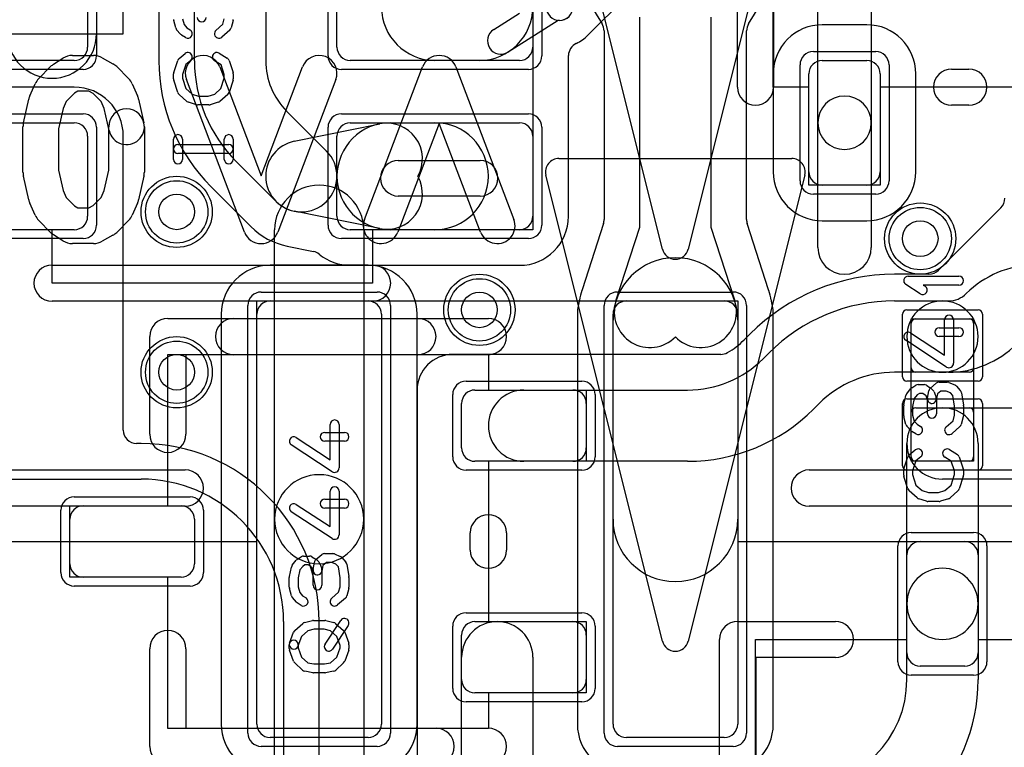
# Model space of a CAD drawing. Extents: x 0 to 20.5, y -1 to 20.
# Tile 14 of 22: x 11.3 to 16.8, y 7.5 to 11.6. Entities that reach past the tile are written whole.
import ezdxf

# ---------------------------------------------------------------- set-up
doc = ezdxf.new("R2010")
doc.units = 0
for name, color, linetype in [('Hole', 1, 'CONTINUOUS'), ('L1', 3, 'CONTINUOUS'), ('L2', 3, 'CONTINUOUS'), ('L3', 3, 'CONTINUOUS'), ('L4', 3, 'CONTINUOUS'), ('MetalMask-A', 176, 'CONTINUOUS'), ('MetalMask-B', 176, 'CONTINUOUS'), ('PartsArea-A', 111, 'CONTINUOUS'), ('PartsArea-B', 111, 'CONTINUOUS'), ('PartsSilk-A', 221, 'CONTINUOUS'), ('PartsSilk-B', 221, 'CONTINUOUS'), ('Resist-A', 2, 'CONTINUOUS'), ('Resist-B', 2, 'CONTINUOUS'), ('Silk-A', 140, 'CONTINUOUS'), ('Silk-B', 140, 'CONTINUOUS')]:
    doc.layers.add(name, color=color, linetype=linetype)

msp = doc.modelspace()

# ---------------------------------------------------------------- linework, layer by layer
at = {"layer": 'Hole'}
for centre in [(12.2, 10.5), (16.375, 10.35), (13.9, 9.95), (12.2, 9.6)]:
    msp.add_circle(centre, 0.1, dxfattribs=at)
at = {"layer": 'L1'}
for p, q in [((12.3, 11.34853), (12.3, 13.9)), ((12.7, 13.9), (12.7, 11.34853)), ((12.09996, 12.02499), (12.09996, 11.34854)), ((11.7, 11.875), (11.7, 11.425)), ((13.1, 11.425), (13.1, 11.875)), ((14.2, 11.875), (14.2, 11.425)), ((11.9, 11.5), (11.9, 11.8)), ((14.50913, 11.49087), (14.81624, 11.79798)), ((15.8, 11), (15.8, 11.7)), ((16.1, 11.7), (16.1, 11)), ((13.98036, 11.52334), (14.12474, 11.61494)), ((14.34179, 11.575), (14.06072, 11.39668)), ((14.35, 11.575), (14.34179, 11.575)), ((10.4, 11.5), (11.9, 11.5)), ((16.075, 11.55004), (15.825, 11.55004)), ((11.625, 11.35), (10.675, 11.35)), ((14.125, 11.35), (13.175, 11.35)), ((13.9, 11.35), (13.65, 11.35)), ((14.40004, 10.475), (14.40004, 11.37728)), ((15.825, 11.35), (16.075, 11.35)), ((15.54996, 11.275), (15.54996, 10.725)), ((15.75, 10.725), (15.75, 11.275)), ((16.15, 11.275), (16.15, 10.725)), ((16.35004, 10.725), (16.35004, 11.275)), ((11.625, 11.20004), (9.7, 11.20004)), ((12.81716, 11.06568), (13.04142, 10.84142)), ((10.675, 11), (11.625, 11)), ((12.86, 10.89596), (13.33999, 10.99394)), ((13.175, 11), (14.125, 11)), ((13.4, 11), (13.65, 11)), ((15.8, 10.3), (15.8, 11)), ((16.1, 11), (16.1, 10.3)), ((11.7, 10.925), (11.7, 10.475)), ((11.90004, 9.27501), (11.90004, 10.925)), ((13.1, 10.475), (13.1, 10.925)), ((14.2, 10.925), (14.2, 10.475)), ((12.75858, 10.55858), (12.53431, 10.78283)), ((12.39286, 10.64138), (12.61639, 10.41787)), ((16.075, 10.65), (15.825, 10.65)), ((16.828, 10.52304), (16.47696, 10.172)), ((13.33999, 10.40606), (12.86, 10.50404)), ((15.825, 10.44996), (16.075, 10.44996)), ((11.625, 10.4), (10.675, 10.4)), ((14.125, 10.4), (13.175, 10.4)), ((13.65, 10.4), (13.4, 10.4)), ((12.82, 10.30804), (12.96805, 10.27782)), ((13.175, 10.19996), (14.125, 10.19996)), ((16.42395, 10.15004), (16.23137, 10.15004)), ((16.63357, 10.04141), (16.63359, 10.04143)), ((16.23137, 10), (16.5, 10)), ((16.5, 10), (16.53359, 10)), ((16.35, 9.9), (16.65, 9.9)), ((16.325, 9.625), (16.325, 9.875)), ((16.675, 9.875), (16.675, 9.625)), ((15.41816, 9.81318), (15.3868, 9.78183)), ((15.25571, 9.70004), (13.74996, 9.70004)), ((15.49289, 9.67573), (15.52427, 9.70711)), ((16.5, 9.6), (16.23137, 9.6)), ((16.65, 9.6), (16.35, 9.6)), ((16.53359, 9.6), (16.5, 9.6)), ((13.54996, 9.50004), (13.54996, 4.45004)), ((13.875, 9.5), (14.425, 9.5)), ((14.15, 9.5), (15.06863, 9.5)), ((13.8, 9.175), (13.8, 9.425)), ((14.5, 9.425), (14.5, 9.175)), ((15.80712, 9.42426), (15.77573, 9.39289)), ((16.35, 9.4), (16.65, 9.4)), ((16.5, 9.4), (17.3, 9.4)), ((16.325, 9.125), (16.325, 9.375)), ((16.675, 9.375), (16.675, 9.125)), ((12, 9.20004), (11.97501, 9.20004)), ((16.3, 8.3), (16.3, 9.2)), ((16.7, 9.2), (16.7, 8.3)), ((14.425, 9.1), (13.875, 9.1)), ((15.06863, 9.1), (14.15, 9.1)), ((16.65, 9.1), (16.35, 9.1)), ((10.64997, 9), (12, 9)), ((17.3, 9), (16.5, 9)), ((11.675, 8.85), (12.225, 8.85)), ((11.6, 8.525), (11.6, 8.775)), ((12.3, 8.775), (12.3, 8.525)), ((16.375, 8.65), (16.625, 8.65)), ((16.3, 8.025), (16.3, 8.575)), ((16.7, 8.575), (16.7, 8.025)), ((12.225, 8.45), (11.675, 8.45)), ((16.3, 7.875), (16.3, 8.3)), ((16.7, 8.3), (16.7, 7.875)), ((12.8, 8.2), (12.8, 6.4)), ((13.00004, 6.4), (13.00004, 8.2)), ((13.875, 8.2), (14.425, 8.2)), ((13.8, 7.875), (13.8, 8.125)), ((14.5, 8.125), (14.5, 7.875)), ((13.8, 7), (13.8, 8)), ((14.2, 8), (14.2, 7)), ((16.625, 7.95), (16.375, 7.95)), ((14.425, 7.8), (13.875, 7.8))]:
    msp.add_line(p, q, dxfattribs=at)
for centre in [(12.2, 10.5), (16.375, 10.35), (13.9, 9.95), (12.2, 9.6)]:
    msp.add_circle(centre, 0.2, dxfattribs=at)
for centre, radius, start, end in [((13.65, 11.65), 0.3, 90, -90), ((13.9, 11.65), 0.3, -90, 90), ((14.35, 11.65), 0.075, -90, 90), ((14.35, 11.65), 0.075, 135, -45), ((14.02054, 11.46001), 0.075, 122.39327, -57.60724), ((15.825, 11.275), 0.27504, 90, 180), ((16.075, 11.275), 0.27504, 0, 90), ((14.47501, 11.37728), 0.07497, 114.62675, 180), ((14.35, 11.65), 0.22504, -65.37441, -45), ((11.625, 11.425), 0.075, -90, 0), ((13.175, 11.425), 0.075, 180, -90), ((14.125, 11.425), 0.075, -90, 0), ((13.10001, 11.34852), 1.00005, 179.99885, -135.00041), ((13.1, 11.34852), 0.8, 179.99928, -135), ((13.1, 11.34852), 0.4, 179.99857, -135), ((15.825, 11.275), 0.075, 90, 180), ((16.075, 11.275), 0.075, 0, 90), ((11.625, 10.925), 0.27504, 0, 90), ((15.95, 11), 0.15, 0, 180), ((11.625, 10.925), 0.075, 0, 90), ((13.4, 10.7), 0.3, 90, -90), ((13.175, 10.925), 0.075, 90, 180), ((13.37999, 10.79798), 0.2, -29.33341, 101.53724), ((13.65, 10.7), 0.3, -90, 90), ((14.125, 10.925), 0.075, 0, 90), ((15.95, 11), 0.15, 180, 0), ((12.9, 10.7), 0.2, 101.53691, -101.53691), ((12.9, 10.7), 0.2, -135, 45), ((13.37999, 10.60202), 0.2, -101.53691, 29.33341), ((15.825, 10.725), 0.27504, 180, -90), ((15.825, 10.725), 0.075, 180, -90), ((16.075, 10.725), 0.27504, -90, 0), ((16.075, 10.725), 0.075, -90, 0), ((16.77499, 10.57605), 0.07497, -45, 0), ((11.625, 10.475), 0.075, -90, 0), ((13.175, 10.475), 0.075, 180, -90), ((14.125, 10.475), 0.27504, -90, 0), ((14.125, 10.475), 0.075, -90, 0), ((12.56338, 10.36486), 0.07497, 44.41636, 45), ((12.9, 10.7), 0.40004, -135.04051, -101.53577), ((15.95, 10.3), 0.15, 180, 0), ((12.95306, 10.20436), 0.07497, 50.64553, 78.46676), ((13.17501, 10.47501), 0.27505, -129.35375, -90.00208), ((17.01642, 9.6586), 0.5414, 90.00212, 135), ((16.23138, 9), 1.15004, 90.0005, 135.00141), ((16.42395, 10.22501), 0.07497, -90, -45), ((16.53359, 10.1414), 0.1414, -90, -45.00286), ((16.23138, 9), 1, 90.00057, 135), ((16.5, 9.8), 0.2, 90, -90), ((16.5, 9.8), 0.2, -90, 90), ((16.35, 9.875), 0.025, 90, 180), ((16.65, 9.875), 0.025, 0, 90), ((15.06863, 10.1), 0.44996, -60.07317, -45), ((16.53359, 10.1414), 0.5414, -90, -45.0015), ((13.74996, 9.50004), 0.2, 90, 180), ((15.06863, 10.1), 0.6, -90, -45.00068), ((15.25571, 9.77501), 0.07497, -90, -60.0731), ((16.35, 9.625), 0.025, 180, -90), ((16.65, 9.625), 0.025, -90, 0), ((16.23138, 9), 0.6, 90.00096, 135), ((13.875, 9.425), 0.075, 90, 180), ((14.15, 9.3), 0.2, 90, -90), ((14.425, 9.425), 0.075, 0, 90), ((16.5, 9.2), 0.2, 0, 180), ((16.5, 9.2), 0.2, 90, -90), ((16.35, 9.375), 0.025, 90, 180), ((16.65, 9.375), 0.025, 0, 90), ((15.06863, 10.1), 1, -90, -45.00041), ((11.97501, 9.27501), 0.07497, 180, -90), ((12, 8.2), 1.00004, 0, 90), ((13.875, 9.175), 0.075, 180, -90), ((14.425, 9.175), 0.075, -90, 0), ((16.35, 9.125), 0.025, 180, -90), ((16.65, 9.125), 0.025, -90, 0), ((12, 8.2), 0.8, 0, 90), ((11.675, 8.775), 0.075, 90, 180), ((12.225, 8.775), 0.075, 0, 90), ((16.375, 8.575), 0.075, 90, 180), ((16.625, 8.575), 0.075, 0, 90), ((11.675, 8.525), 0.075, 180, -90), ((12.225, 8.525), 0.075, -90, 0), ((16.5, 8.3), 0.2, 0, 180), ((16.5, 8.3), 0.2, 180, 0), ((14, 8), 0.2, 0, 180), ((13.875, 8.125), 0.075, 90, 180), ((14.425, 8.125), 0.075, 0, 90), ((16.375, 8.025), 0.075, 180, -90), ((16.625, 8.025), 0.075, -90, 0), ((13.875, 7.875), 0.075, 180, -90), ((14.425, 7.875), 0.075, -90, 0), ((15.7, 7.875), 0.6, -90, 0), ((15.7, 7.875), 1, -90, 0)]:
    msp.add_arc(centre, radius, start, end, dxfattribs=at)
at = {"layer": 'L2'}
for centre in [(12.2, 10.5), (16.375, 10.35), (13.9, 9.95), (12.2, 9.6)]:
    msp.add_circle(centre, 0.2, dxfattribs=at)
at = {"layer": 'L3'}
for centre in [(12.2, 10.5), (16.375, 10.35), (13.9, 9.95), (12.2, 9.6)]:
    msp.add_circle(centre, 0.2, dxfattribs=at)
at = {"layer": 'L4'}
for p, q in [((11.75, 12.7), (11.75, 11.5)), ((14.19321, 12.19833), (14.58885, 11.55493)), ((15.41115, 11.55493), (15.80601, 12.19706)), ((14.8, 10.41424), (14.8, 11.59344)), ((15.2, 11.59344), (15.2, 10.41424)), ((14.59996, 11.51566), (14.59996, 10.45733)), ((15.40004, 10.45733), (15.40004, 11.51566)), ((12.75, 8.775), (12.75, 10.4)), ((13.25, 10.4), (13.25, 8.775)), ((14.59636, 10.43438), (14.47697, 10.0631)), ((14.6668, 10.00001), (14.8, 10.41424)), ((15.2, 10.41424), (15.3332, 10.00001)), ((15.52295, 10.06335), (15.40364, 10.43438)), ((13.275, 10.20004), (12.725, 10.20004)), ((12.725, 10), (13.275, 10)), ((14.725, 10), (15.275, 10)), ((12.44996, 9.925), (12.44996, 7.625)), ((12.65, 7.625), (12.65, 9.925)), ((13.35, 9.925), (13.35, 7.625)), ((13.55004, 7.625), (13.55004, 9.925)), ((14.44996, 9.925), (14.44996, 7.625)), ((14.65, 7.625), (14.65, 9.925)), ((15.35, 9.925), (15.35, 7.625)), ((15.55004, 7.625), (15.55004, 9.925)), ((14.65, 8.775), (14.65, 9.89286)), ((15.35, 9.89286), (15.35, 8.775)), ((12.75, 7.1), (12.75, 8.775)), ((13.25, 8.775), (13.25, 7.1)), ((13.275, 7.55), (12.725, 7.55)), ((15.275, 7.55), (14.725, 7.55))]:
    msp.add_line(p, q, dxfattribs=at)
for centre in [(12.2, 10.5), (16.375, 10.35), (13.9, 9.95), (12.2, 9.6)]:
    msp.add_circle(centre, 0.2, dxfattribs=at)
for centre, radius, start, end in [((11.5, 11.5), 0.25, 180, 0), ((14.52499, 11.51566), 0.07497, 0, 31.58898), ((15.47501, 11.51566), 0.07497, 148.41102, 180), ((13, 10.4), 0.25, 0, 180), ((14.52499, 10.45733), 0.07497, -17.8259, 0), ((15.47501, 10.45733), 0.07497, 180, -162.17409), ((15, 9.89286), 0.35, 0, 180), ((12.725, 9.925), 0.27504, 90, 180), ((13.275, 9.925), 0.27504, 0, 90), ((15, 9.89286), 0.55004, 161.9946, 162.17413), ((14.4056, 10.08605), 0.07497, -18.00234, -17.8259), ((15.59432, 10.0863), 0.07497, -162.17409, -161.97349), ((15, 9.89286), 0.55004, 17.82587, 18.02945), ((15.00001, 9.89286), 0.55005, 162.40108, 168.3534), ((14.85664, 9.93701), 0.40005, 161.95048, 162.21997), ((14.405, 10.08419), 0.07497, -18.05068, -17.8259), ((15.595, 10.08419), 0.07497, -162.17409, -161.94932), ((15.14336, 9.93701), 0.40005, 17.78003, 18.04952), ((14.99999, 9.89286), 0.55005, 11.6466, 17.59892), ((12.725, 9.925), 0.075, 90, 180), ((13.275, 9.925), 0.075, 0, 90), ((14.72501, 9.925), 0.27505, 164.41456, 180), ((14.38786, 10.01904), 0.07497, -15.58425, -11.65015), ((14.725, 9.925), 0.075, 90, 180), ((14.8572, 9.93878), 0.2, 162.17293, -44.43887), ((15.1428, 9.93878), 0.2, -135.56113, 17.8259), ((15.275, 9.925), 0.075, 0, 90), ((15.61214, 10.01903), 0.07497, -168.35734, -164.41575), ((15.275, 9.925), 0.27504, 0, 15.58399), ((13, 8.775), 0.25, 0, 180), ((13, 8.775), 0.25, 180, 0), ((15, 8.775), 0.35, 180, 0), ((12.725, 7.625), 0.27504, 180, -90), ((12.725, 7.625), 0.075, 180, -90), ((13.275, 7.625), 0.27504, -90, 0), ((13.275, 7.625), 0.075, -90, 0), ((14.725, 7.625), 0.27504, 180, -90), ((14.725, 7.625), 0.075, 180, -90), ((15.275, 7.625), 0.27504, -90, 0), ((15.275, 7.625), 0.075, -90, 0)]:
    msp.add_arc(centre, radius, start, end, dxfattribs=at)
at = {"layer": 'MetalMask-A'}
for p, q in [((11.7, 11.875), (11.7, 11.425)), ((13.1, 11.425), (13.1, 11.875)), ((14.2, 11.875), (14.2, 11.425)), ((11.625, 11.35), (10.675, 11.35)), ((14.125, 11.35), (13.175, 11.35)), ((15.825, 11.35), (16.075, 11.35)), ((15.75, 10.725), (15.75, 11.275)), ((16.15, 11.275), (16.15, 10.725)), ((10.675, 11), (11.625, 11)), ((13.175, 11), (14.125, 11)), ((11.7, 10.925), (11.7, 10.475)), ((13.1, 10.475), (13.1, 10.925)), ((14.2, 10.925), (14.2, 10.475)), ((16.075, 10.65), (15.825, 10.65)), ((11.625, 10.4), (10.675, 10.4)), ((14.125, 10.4), (13.175, 10.4)), ((16.35, 9.9), (16.65, 9.9)), ((16.325, 9.625), (16.325, 9.875)), ((16.675, 9.875), (16.675, 9.625)), ((16.65, 9.6), (16.35, 9.6)), ((13.875, 9.5), (14.425, 9.5)), ((13.8, 9.175), (13.8, 9.425)), ((14.5, 9.425), (14.5, 9.175)), ((16.35, 9.4), (16.65, 9.4)), ((16.325, 9.125), (16.325, 9.375)), ((16.675, 9.375), (16.675, 9.125)), ((14.425, 9.1), (13.875, 9.1)), ((16.65, 9.1), (16.35, 9.1)), ((11.675, 8.85), (12.225, 8.85)), ((11.6, 8.525), (11.6, 8.775)), ((12.3, 8.775), (12.3, 8.525)), ((16.375, 8.65), (16.625, 8.65)), ((16.3, 8.025), (16.3, 8.575)), ((16.7, 8.575), (16.7, 8.025)), ((12.225, 8.45), (11.675, 8.45)), ((13.875, 8.2), (14.425, 8.2)), ((13.8, 7.875), (13.8, 8.125)), ((14.5, 8.125), (14.5, 7.875)), ((16.625, 7.95), (16.375, 7.95)), ((14.425, 7.8), (13.875, 7.8))]:
    msp.add_line(p, q, dxfattribs=at)
for centre, radius, start, end in [((11.625, 11.425), 0.075, -90, 0), ((13.175, 11.425), 0.075, 180, -90), ((14.125, 11.425), 0.075, -90, 0), ((15.825, 11.275), 0.075, 90, 180), ((16.075, 11.275), 0.075, 0, 90), ((11.625, 10.925), 0.075, 0, 90), ((13.175, 10.925), 0.075, 90, 180), ((14.125, 10.925), 0.075, 0, 90), ((15.825, 10.725), 0.075, 180, -90), ((16.075, 10.725), 0.075, -90, 0), ((11.625, 10.475), 0.075, -90, 0), ((13.175, 10.475), 0.075, 180, -90), ((14.125, 10.475), 0.075, -90, 0), ((16.35, 9.875), 0.025, 90, 180), ((16.65, 9.875), 0.025, 0, 90), ((16.35, 9.625), 0.025, 180, -90), ((16.65, 9.625), 0.025, -90, 0), ((13.875, 9.425), 0.075, 90, 180), ((14.425, 9.425), 0.075, 0, 90), ((16.35, 9.375), 0.025, 90, 180), ((16.65, 9.375), 0.025, 0, 90), ((13.875, 9.175), 0.075, 180, -90), ((14.425, 9.175), 0.075, -90, 0), ((16.35, 9.125), 0.025, 180, -90), ((16.65, 9.125), 0.025, -90, 0), ((11.675, 8.775), 0.075, 90, 180), ((12.225, 8.775), 0.075, 0, 90), ((16.375, 8.575), 0.075, 90, 180), ((16.625, 8.575), 0.075, 0, 90), ((11.675, 8.525), 0.075, 180, -90), ((12.225, 8.525), 0.075, -90, 0), ((13.875, 8.125), 0.075, 90, 180), ((14.425, 8.125), 0.075, 0, 90), ((16.375, 8.025), 0.075, 180, -90), ((16.625, 8.025), 0.075, -90, 0), ((13.875, 7.875), 0.075, 180, -90), ((14.425, 7.875), 0.075, -90, 0)]:
    msp.add_arc(centre, radius, start, end, dxfattribs=at)
at = {"layer": 'MetalMask-B'}
for p, q in [((12.725, 10), (13.275, 10)), ((14.725, 10), (15.275, 10)), ((12.65, 7.625), (12.65, 9.925)), ((13.35, 9.925), (13.35, 7.625)), ((14.65, 7.625), (14.65, 9.925)), ((15.35, 9.925), (15.35, 7.625)), ((13.275, 7.55), (12.725, 7.55)), ((15.275, 7.55), (14.725, 7.55))]:
    msp.add_line(p, q, dxfattribs=at)
for centre, start, end in [((12.725, 9.925), 90, 180), ((13.275, 9.925), 0, 90), ((14.725, 9.925), 90, 180), ((15.275, 9.925), 0, 90), ((12.725, 7.625), 180, -90), ((13.275, 7.625), -90, 0), ((14.725, 7.625), 180, -90), ((15.275, 7.625), -90, 0)]:
    msp.add_arc(centre, 0.075, start, end, dxfattribs=at)
at = {"layer": 'PartsArea-A'}
for p, q in [((15.55, 11.2), (15.55, 13)), ((14.2, 12.9), (14.2, 10.4)), ((15.75, 11.2), (15.55, 11.2)), ((15.75, 10.65), (15.75, 11.2)), ((17.05, 11.2), (16.15, 11.2)), ((16.15, 11.2), (16.15, 10.65)), ((16.15, 10.65), (15.75, 10.65)), ((11.5, 10.4), (10.6, 10.4)), ((11.5, 10.1), (11.5, 10.4)), ((14.2, 10.4), (13.3, 10.4)), ((13.3, 10.4), (13.3, 10.1)), ((13.3, 10.1), (11.5, 10.1)), ((16.325, 9.1), (16.325, 9.9)), ((16.325, 9.9), (16.675, 9.9)), ((16.675, 9.9), (16.675, 9.1)), ((12.15, 8.85), (12.15, 9.7)), ((12.15, 9.7), (13.95, 9.7)), ((13.95, 9.7), (13.95, 9.5)), ((13.95, 9.5), (14.5, 9.5)), ((14.5, 9.5), (14.5, 9.1)), ((14.5, 9.1), (13.95, 9.1)), ((13.95, 9.1), (13.95, 8.2)), ((16.675, 9.1), (16.325, 9.1)), ((11.6, 8.45), (11.6, 8.85)), ((11.6, 8.85), (12.15, 8.85)), ((16.3, 8.1), (16.3, 8.65)), ((16.3, 8.65), (16.7, 8.65)), ((16.7, 8.65), (16.7, 8.1)), ((12.15, 8.45), (11.6, 8.45)), ((12.15, 7.6), (12.15, 8.45)), ((13.95, 8.2), (14.5, 8.2)), ((14.5, 8.2), (14.5, 7.8)), ((15.45, 6.3), (15.45, 8.1)), ((15.45, 8.1), (16.3, 8.1)), ((16.7, 8.1), (17.55, 8.1)), ((14.5, 7.8), (13.95, 7.8)), ((13.95, 7.8), (13.95, 7.6)), ((13.95, 7.6), (12.15, 7.6))]:
    msp.add_line(p, q, dxfattribs=at)
at = {"layer": 'PartsArea-B'}
for p, q in [((12.65, 8.65), (12.65, 10)), ((12.65, 10), (15.35, 10)), ((15.35, 10), (15.35, 8.65)), ((9.9, 8.65), (12.65, 8.65)), ((15.35, 8.65), (18.1, 8.65))]:
    msp.add_line(p, q, dxfattribs=at)
at = {"layer": 'PartsSilk-A'}
for p, q in [((15.3484, 11.2), (15.3484, 13)), ((15.5516, 12.8984), (15.5516, 11.2)), ((12.19436, 11.53245), (12.18325, 11.57412)), ((12.23241, 11.58384), (12.24115, 11.55106)), ((12.45929, 11.55269), (12.46759, 11.58384)), ((12.51675, 11.57412), (12.50564, 11.53245)), ((12.22205, 11.49728), (12.19983, 11.52228)), ((12.24115, 11.55106), (12.25704, 11.53318)), ((12.25704, 11.53318), (12.27621, 11.5212)), ((12.42058, 11.51881), (12.45929, 11.55269)), ((12.49794, 11.52008), (12.4535, 11.48119)), ((12.24971, 11.4788), (12.22749, 11.49269)), ((12.43918, 11.39064), (12.48362, 11.36287)), ((12.18369, 11.2829), (12.20591, 11.34957)), ((12.21363, 11.36088), (12.24696, 11.38865)), ((12.27896, 11.35023), (12.2511, 11.32702)), ((12.4495, 11.32523), (12.41268, 11.34824)), ((12.49409, 11.34957), (12.51631, 11.2829)), ((12.2511, 11.32702), (12.23241, 11.27094)), ((12.46759, 11.27094), (12.4495, 11.32523)), ((16.5516, 11.3016), (16.6484, 11.3016)), ((12.18241, 11.24722), (12.18241, 11.275)), ((12.20582, 11.17016), (12.1836, 11.2396)), ((12.23241, 11.27094), (12.23241, 11.25112)), ((12.23241, 11.25112), (12.25132, 11.19202)), ((12.44868, 11.19202), (12.46759, 11.25112)), ((12.46759, 11.25112), (12.46759, 11.27094)), ((12.5164, 11.2396), (12.49418, 11.17016)), ((12.51759, 11.275), (12.51759, 11.24722)), ((12.25132, 11.19202), (12.28656, 11.16118)), ((12.41344, 11.16118), (12.44868, 11.19202)), ((12.25761, 11.12008), (12.21317, 11.15897)), ((12.31106, 11.10114), (12.26661, 11.11503)), ((12.28656, 11.16118), (12.32234, 11.15)), ((12.32234, 11.15), (12.37766, 11.15)), ((12.37766, 11.15), (12.41344, 11.16118)), ((12.43339, 11.11503), (12.38894, 11.10114)), ((12.48683, 11.15897), (12.44239, 11.12008)), ((12.38148, 11.1), (12.31852, 11.1)), ((16.6484, 11.0984), (16.5516, 11.0984)), ((12.18241, 10.79444), (12.18241, 10.90833)), ((12.23241, 10.90833), (12.23241, 10.79444)), ((12.46759, 10.79444), (12.46759, 10.90833)), ((12.51759, 10.90833), (12.51759, 10.79444)), ((12.20741, 10.87778), (12.49259, 10.87778)), ((12.49259, 10.82778), (12.20741, 10.82778)), ((11.5, 10.2016), (13.3, 10.2016)), ((16.30741, 10.13889), (16.59259, 10.13889)), ((16.3753, 10.04013), (16.29382, 10.09291)), ((16.59259, 10.08889), (16.39199, 10.08889)), ((16.39199, 10.08889), (16.40248, 10.08209)), ((13.3, 9.9984), (11.5, 9.9984)), ((12.15, 9.9016), (13.95, 9.9016)), ((16.48148, 9.85), (16.59259, 9.85)), ((16.51204, 9.69619), (16.51204, 9.89444)), ((16.56204, 9.89444), (16.56204, 9.65)), ((12.0484, 9.2516), (12.0484, 9.8)), ((16.32108, 9.82093), (16.51204, 9.69619)), ((16.59259, 9.8), (16.48148, 9.8)), ((16.52337, 9.62907), (16.29374, 9.77907)), ((13.95, 9.6984), (12.2516, 9.6984)), ((12.2516, 9.6984), (12.2516, 9.2516)), ((16.32749, 9.51287), (16.34971, 9.52676)), ((16.36296, 9.53056), (16.3963, 9.53056)), ((16.40955, 9.52676), (16.43177, 9.51287)), ((16.43215, 9.51088), (16.46548, 9.53865)), ((16.4362, 9.50935), (16.44731, 9.49824)), ((16.48148, 9.54444), (16.52593, 9.54444)), ((16.53554, 9.54252), (16.56887, 9.52864)), ((16.57795, 9.52217), (16.60017, 9.49717)), ((16.28295, 9.41626), (16.29406, 9.46904)), ((16.299, 9.47951), (16.32122, 9.50729)), ((16.3576, 9.47273), (16.34176, 9.45292)), ((16.37013, 9.48056), (16.3576, 9.47273)), ((16.38913, 9.48056), (16.37013, 9.48056)), ((16.40285, 9.47198), (16.38913, 9.48056)), ((16.40803, 9.4668), (16.40285, 9.47198)), ((16.41574, 9.4456), (16.40803, 9.4668)), ((16.41613, 9.45438), (16.42354, 9.49605)), ((16.45313, 9.4891), (16.46424, 9.45854)), ((16.47117, 9.47831), (16.46535, 9.44562)), ((16.49053, 9.49444), (16.47117, 9.47831)), ((16.52093, 9.49444), (16.49053, 9.49444)), ((16.54437, 9.48468), (16.52093, 9.49444)), ((16.55795, 9.46941), (16.54437, 9.48468)), ((16.56759, 9.40912), (16.55795, 9.46941)), ((16.60617, 9.48451), (16.61728, 9.41506)), ((16.28241, 9.35556), (16.28241, 9.41111)), ((16.34176, 9.45292), (16.33241, 9.40851)), ((16.33241, 9.40851), (16.33241, 9.35884)), ((16.41574, 9.36667), (16.41574, 9.4456)), ((16.46574, 9.45), (16.46574, 9.36667)), ((16.56759, 9.35884), (16.56759, 9.40912)), ((16.61759, 9.41111), (16.61759, 9.35556)), ((16.29436, 9.30745), (16.28325, 9.34912)), ((16.33241, 9.35884), (16.34115, 9.32606)), ((16.55929, 9.32769), (16.56759, 9.35884)), ((16.61675, 9.34912), (16.60564, 9.30745)), ((13.06204, 9.10869), (13.06204, 9.30694)), ((13.11204, 9.30694), (13.11204, 9.0625)), ((16.32205, 9.27228), (16.29983, 9.29728)), ((16.34115, 9.32606), (16.35704, 9.30818)), ((16.35704, 9.30818), (16.37621, 9.2962)), ((16.52058, 9.29381), (16.55929, 9.32769)), ((16.59794, 9.29508), (16.5535, 9.25619)), ((12.87108, 9.23343), (13.06204, 9.10869)), ((13.03148, 9.2625), (13.14259, 9.2625)), ((16.34971, 9.2538), (16.32749, 9.26769)), ((13.07337, 9.04157), (12.84374, 9.19157)), ((13.14259, 9.2125), (13.03148, 9.2125)), ((16.28369, 9.0579), (16.30591, 9.12457)), ((16.31363, 9.13588), (16.34696, 9.16365)), ((16.37896, 9.12523), (16.3511, 9.10202)), ((16.5495, 9.10023), (16.51268, 9.12324)), ((16.53918, 9.16564), (16.58362, 9.13787)), ((16.59409, 9.12457), (16.61631, 9.0579)), ((16.3511, 9.10202), (16.33241, 9.04594)), ((16.56759, 9.04594), (16.5495, 9.10023)), ((16.28241, 9.02222), (16.28241, 9.05)), ((16.30582, 8.94516), (16.2836, 9.0146)), ((16.33241, 9.04594), (16.33241, 9.02612)), ((16.33241, 9.02612), (16.35132, 8.96702)), ((16.54868, 8.96702), (16.56759, 9.02612)), ((16.56759, 9.02612), (16.56759, 9.04594)), ((16.6164, 9.0146), (16.59418, 8.94516)), ((16.61759, 9.05), (16.61759, 9.02222)), ((16.35132, 8.96702), (16.38656, 8.93618)), ((16.51344, 8.93618), (16.54868, 8.96702)), ((13.06204, 8.73369), (13.06204, 8.93194)), ((13.11204, 8.93194), (13.11204, 8.6875)), ((16.35761, 8.89508), (16.31317, 8.93397)), ((16.38656, 8.93618), (16.42234, 8.925)), ((16.42234, 8.925), (16.47766, 8.925)), ((16.47766, 8.925), (16.51344, 8.93618)), ((16.58683, 8.93397), (16.54239, 8.89508)), ((12.87108, 8.85843), (13.06204, 8.73369)), ((13.03148, 8.8875), (13.14259, 8.8875)), ((16.41106, 8.87614), (16.36661, 8.89003)), ((16.48148, 8.875), (16.41852, 8.875)), ((16.53339, 8.89003), (16.48894, 8.87614)), ((13.07337, 8.66657), (12.84374, 8.81657)), ((13.14259, 8.8375), (13.03148, 8.8375)), ((13.8484, 8.6016), (13.8484, 8.6984)), ((14.0516, 8.6984), (14.0516, 8.6016)), ((12.98215, 8.54838), (13.01548, 8.57615)), ((13.03148, 8.58194), (13.07593, 8.58194)), ((13.08554, 8.58002), (13.11887, 8.56614)), ((12.849, 8.51701), (12.87122, 8.54479)), ((12.87749, 8.55037), (12.89971, 8.56426)), ((12.92013, 8.51806), (12.9076, 8.51023)), ((12.91296, 8.56806), (12.9463, 8.56806)), ((12.93913, 8.51806), (12.92013, 8.51806)), ((12.95285, 8.50948), (12.93913, 8.51806)), ((12.95955, 8.56426), (12.98177, 8.55037)), ((12.96613, 8.49188), (12.97354, 8.53355)), ((12.9862, 8.54685), (12.99731, 8.53574)), ((13.00313, 8.5266), (13.01424, 8.49604)), ((13.02117, 8.51581), (13.01535, 8.48312)), ((13.04053, 8.53194), (13.02117, 8.51581)), ((13.07093, 8.53194), (13.04053, 8.53194)), ((13.09437, 8.52218), (13.07093, 8.53194)), ((13.10795, 8.50691), (13.09437, 8.52218)), ((13.12795, 8.55967), (13.15017, 8.53467)), ((13.15617, 8.52201), (13.16728, 8.45256)), ((12.83295, 8.45376), (12.84406, 8.50654)), ((12.89176, 8.49042), (12.88241, 8.44601)), ((12.9076, 8.51023), (12.89176, 8.49042)), ((12.95803, 8.5043), (12.95285, 8.50948)), ((12.96574, 8.4831), (12.95803, 8.5043)), ((12.96574, 8.40417), (12.96574, 8.4831)), ((13.01574, 8.4875), (13.01574, 8.40417)), ((13.11759, 8.44662), (13.10795, 8.50691)), ((12.83241, 8.39306), (12.83241, 8.44861)), ((12.88241, 8.44601), (12.88241, 8.39634)), ((13.11759, 8.39634), (13.11759, 8.44662)), ((13.16759, 8.44861), (13.16759, 8.39306)), ((12.84436, 8.34495), (12.83325, 8.38662)), ((12.88241, 8.39634), (12.89115, 8.36356)), ((12.89115, 8.36356), (12.90704, 8.34568)), ((13.07058, 8.33131), (13.10929, 8.36519)), ((13.10929, 8.36519), (13.11759, 8.39634)), ((13.16675, 8.38662), (13.15564, 8.34495)), ((12.87205, 8.30978), (12.84983, 8.33478)), ((12.89971, 8.2913), (12.87749, 8.30519)), ((12.90704, 8.34568), (12.92621, 8.3337)), ((13.14794, 8.33258), (13.1035, 8.29369)), ((12.86317, 8.15075), (12.90761, 8.18964)), ((12.91801, 8.19508), (12.96246, 8.20619)), ((12.96852, 8.20694), (13.03148, 8.20694)), ((13.0329, 8.07359), (13.12179, 8.20693)), ((13.03754, 8.20619), (13.08199, 8.19508)), ((13.09239, 8.18964), (13.13683, 8.15075)), ((15.35, 8.2016), (15.8984, 8.2016)), ((12.83391, 8.07937), (12.85613, 8.14048)), ((12.93599, 8.14804), (12.90093, 8.11736)), ((12.9716, 8.15694), (12.93599, 8.14804)), ((13.0284, 8.15694), (12.9716, 8.15694)), ((13.06401, 8.14804), (13.0284, 8.15694)), ((13.09907, 8.11736), (13.06401, 8.14804)), ((13.16339, 8.17919), (13.0745, 8.04585)), ((13.14387, 8.14048), (13.16609, 8.07937)), ((12.90093, 8.11736), (12.88091, 8.06229)), ((13.11759, 8.06643), (13.09907, 8.11736)), ((15.2484, 6.3), (15.2484, 8.1)), ((12.0484, 7.5), (12.0484, 8.0484)), ((12.2516, 8.0484), (12.2516, 7.6016)), ((12.83241, 8.04861), (12.83241, 8.07083)), ((12.85613, 7.97896), (12.83391, 8.04007)), ((12.88241, 8.07083), (12.88241, 8.05301)), ((12.88241, 8.05301), (12.90109, 8.00165)), ((13.09891, 8.00165), (13.11759, 8.05301)), ((13.11759, 8.05301), (13.11759, 8.06643)), ((13.16609, 8.04007), (13.14387, 7.97896)), ((13.16759, 8.07083), (13.16759, 8.04861)), ((12.90697, 7.92759), (12.86253, 7.96926)), ((12.90109, 8.00165), (12.93585, 7.96906)), ((12.93585, 7.96906), (12.97084, 7.9625)), ((12.97084, 7.9625), (13.02916, 7.9625)), ((13.02916, 7.9625), (13.06415, 7.96906)), ((13.06415, 7.96906), (13.09891, 8.00165)), ((13.13747, 7.96926), (13.09303, 7.92759)), ((15.8984, 7.9984), (15.4516, 7.9984)), ((15.4516, 7.9984), (15.4516, 6.3)), ((12.96392, 7.91293), (12.91947, 7.92126)), ((13.03148, 7.9125), (12.96852, 7.9125)), ((13.08053, 7.92126), (13.03608, 7.91293)), ((12.2516, 7.6016), (13.95, 7.6016))]:
    msp.add_line(p, q, dxfattribs=at)
for centre, radius, start, end in [((12.20741, 11.58056), 0.025, 180, -165.07115), ((12.34074, 11.59167), 0.025, 180, 0), ((12.49259, 11.58056), 0.025, -14.92551, 0), ((12.21852, 11.53889), 0.025, -165.07449, -138.36931), ((12.26296, 11.5), 0.025, -122.00538, 57.98998), ((12.43704, 11.5), 0.025, 131.18808, -48.81042), ((12.48148, 11.53889), 0.025, -48.81192, -14.92885), ((12.24074, 11.51389), 0.025, -138.37217, -122.01002), ((12.26296, 11.36944), 0.025, -50.2091, 129.8005), ((12.42593, 11.36944), 0.025, 57.99462, -122.00075), ((12.22963, 11.34167), 0.025, 129.7909, 161.57954), ((12.47037, 11.34167), 0.025, 18.42046, 57.99462), ((12.20741, 11.275), 0.025, 161.57954, 180), ((12.49259, 11.275), 0.025, 0, 18.42046), ((16.5516, 11.2), 0.1016, 90, -90), ((16.6484, 11.2), 0.1016, -90, 90), ((12.20741, 11.24722), 0.025, 180, -162.25358), ((12.49259, 11.24722), 0.025, -17.74642, 0), ((12.22963, 11.17778), 0.025, -162.25358, -131.18808), ((12.47037, 11.17778), 0.025, -48.81192, -17.74642), ((15.45, 11.2), 0.1016, 180, 0), ((12.27407, 11.13889), 0.025, -131.18808, -107.36223), ((12.42593, 11.13889), 0.025, -72.63777, -48.81192), ((12.31852, 11.125), 0.025, -107.36223, -90), ((12.38148, 11.125), 0.025, -90, -72.63777), ((12.20741, 10.90833), 0.025, 0, 180), ((12.49259, 10.90833), 0.025, 0, 180), ((12.20741, 10.85278), 0.025, 90, -90), ((12.49259, 10.85278), 0.025, -90, 90), ((12.20741, 10.79444), 0.025, 180, 0), ((12.49259, 10.79444), 0.025, 180, 0), ((11.5, 10.1), 0.1016, 90, -90), ((13.3, 10.1), 0.1016, -90, 90), ((16.30741, 10.11389), 0.025, 90, -122.93381), ((16.59259, 10.11389), 0.025, -90, 90), ((16.38889, 10.06111), 0.025, -122.93354, 57.06619), ((12.15, 9.8), 0.1016, 90, 180), ((13.95, 9.8), 0.1016, -90, 90), ((16.53704, 9.89444), 0.025, 0, 180), ((16.48148, 9.825), 0.025, 90, -90), ((16.59259, 9.825), 0.025, -90, 90), ((16.30741, 9.8), 0.025, 56.85026, -123.15356), ((16.53704, 9.65), 0.025, -123.14974, 0), ((16.34074, 9.49167), 0.025, 122.00538, 141.34522), ((16.36296, 9.50556), 0.025, 90, 122.01002), ((16.3963, 9.50556), 0.025, 57.99462, 90), ((16.44815, 9.49167), 0.025, 129.7909, 169.91674), ((16.41852, 9.49167), 0.025, 45, 57.98998), ((16.48148, 9.51944), 0.025, 90, 129.8005), ((16.52593, 9.51944), 0.025, 67.39424, 90), ((16.55926, 9.50556), 0.025, 41.62783, 67.39112), ((16.31852, 9.46389), 0.025, 141.33303, 168.11298), ((16.44074, 9.45), 0.025, 169.90837, -10.08326), ((16.42963, 9.48056), 0.025, 19.97136, 45), ((16.44074, 9.45), 0.025, 0, 19.97859), ((16.58148, 9.48056), 0.025, 9.08937, 41.63069), ((16.30741, 9.41111), 0.025, 168.11016, 180), ((16.59259, 9.41111), 0.025, 0, 9.08867), ((16.30741, 9.35556), 0.025, 180, -165.07115), ((16.44074, 9.36667), 0.025, 180, 0), ((16.59259, 9.35556), 0.025, -14.92551, 0), ((13.08704, 9.30694), 0.025, 0, 180), ((16.31852, 9.31389), 0.025, -165.07449, -138.36931), ((16.36296, 9.275), 0.025, -122.00538, 57.98998), ((16.53704, 9.275), 0.025, 131.18808, -48.81042), ((16.58148, 9.31389), 0.025, -48.81192, -14.92885), ((12.15, 9.2516), 0.1016, 180, 0), ((12.85741, 9.2125), 0.025, 56.85026, -123.15356), ((13.03148, 9.2375), 0.025, 90, -90), ((13.14259, 9.2375), 0.025, -90, 90), ((16.34074, 9.28889), 0.025, -138.37217, -122.01002), ((16.32963, 9.11667), 0.025, 129.7909, 161.57954), ((16.36296, 9.14444), 0.025, -50.2091, 129.8005), ((16.52593, 9.14444), 0.025, 57.99462, -122.00075), ((16.57037, 9.11667), 0.025, 18.42046, 57.99462), ((13.08704, 9.0625), 0.025, -123.14974, 0), ((16.30741, 9.05), 0.025, 161.57954, 180), ((16.30741, 9.02222), 0.025, 180, -162.25358), ((16.59259, 9.05), 0.025, 0, 18.42046), ((16.59259, 9.02222), 0.025, -17.74642, 0), ((13.08704, 8.93194), 0.025, 0, 180), ((16.32963, 8.95278), 0.025, -162.25358, -131.18808), ((16.57037, 8.95278), 0.025, -48.81192, -17.74642), ((12.85741, 8.8375), 0.025, 56.85026, -123.15356), ((13.03148, 8.8625), 0.025, 90, -90), ((13.14259, 8.8625), 0.025, -90, 90), ((16.37407, 8.91389), 0.025, -131.18808, -107.36223), ((16.41852, 8.9), 0.025, -107.36223, -90), ((16.48148, 8.9), 0.025, -90, -72.63777), ((16.52593, 8.91389), 0.025, -72.63777, -48.81192), ((13.95, 8.6984), 0.1016, 0, 180), ((13.08704, 8.6875), 0.025, -123.14974, 0), ((13.03148, 8.55694), 0.025, 90, 129.8005), ((13.07593, 8.55694), 0.025, 67.39424, 90), ((13.95, 8.6016), 0.1016, 180, 0), ((12.86852, 8.50139), 0.025, 141.33303, 168.11298), ((12.89074, 8.52917), 0.025, 122.00538, 141.34522), ((12.91296, 8.54306), 0.025, 90, 122.01002), ((12.9463, 8.54306), 0.025, 57.99462, 90), ((12.99815, 8.52917), 0.025, 129.7909, 169.91674), ((12.96852, 8.52917), 0.025, 45, 57.98998), ((12.97963, 8.51806), 0.025, 19.97136, 45), ((13.10926, 8.54306), 0.025, 41.62783, 67.39112), ((13.13148, 8.51806), 0.025, 9.08937, 41.63069), ((12.99074, 8.4875), 0.025, 169.90837, -10.08326), ((12.99074, 8.4875), 0.025, 0, 19.97859), ((12.85741, 8.44861), 0.025, 168.11016, 180), ((12.99074, 8.40417), 0.025, 180, 0), ((13.14259, 8.44861), 0.025, 0, 9.08867), ((12.85741, 8.39306), 0.025, 180, -165.07115), ((13.14259, 8.39306), 0.025, -14.92551, 0), ((12.86852, 8.35139), 0.025, -165.07449, -138.36931), ((12.89074, 8.32639), 0.025, -138.37217, -122.01002), ((12.91296, 8.3125), 0.025, -122.00538, 57.98998), ((13.08704, 8.3125), 0.025, 131.18808, -48.81042), ((13.13148, 8.35139), 0.025, -48.81192, -14.92885), ((12.92407, 8.17083), 0.025, 104.03068, 131.18808), ((12.96852, 8.18194), 0.025, 90, 104.03068), ((13.03148, 8.18194), 0.025, 75.96932, 90), ((13.07593, 8.17083), 0.025, 48.81192, 75.96932), ((13.14259, 8.19306), 0.025, -33.69642, 146.31092), ((15.35, 8.1), 0.1016, 90, 180), ((15.8984, 8.1), 0.1016, -90, 90), ((12.15, 8.0484), 0.1016, 0, 180), ((12.87963, 8.13194), 0.025, 131.18808, 160.02864), ((13.12037, 8.13194), 0.025, 19.97136, 48.81192), ((12.85741, 8.07083), 0.025, 0, 180), ((12.85741, 8.07083), 0.025, 160.02864, -19.9816), ((13.0537, 8.05972), 0.025, 146.30358, -33.68908), ((13.14259, 8.07083), 0.025, 0, 19.97136), ((12.85741, 8.04861), 0.025, 180, -160.02864), ((13.14259, 8.04861), 0.025, -19.97136, 0), ((12.87963, 7.9875), 0.025, -160.02864, -133.15239), ((13.12037, 7.9875), 0.025, -46.84761, -19.97136), ((12.92407, 7.94583), 0.025, -133.15239, -100.60417), ((12.96852, 7.9375), 0.025, -100.60417, -90), ((13.03148, 7.9375), 0.025, -90, -79.39583), ((13.07593, 7.94583), 0.025, -79.39583, -46.84761), ((13.95, 7.5), 0.1016, -90, 90), ((12.15, 7.5), 0.1016, 180, -90)]:
    msp.add_arc(centre, radius, start, end, dxfattribs=at)
at = {"layer": 'PartsSilk-B'}
for p, q in [((11.50888, 11.32855), (11.56073, 11.36189)), ((11.61481, 11.37778), (11.73333, 11.37778)), ((11.78236, 11.36493), (11.84162, 11.33159)), ((11.42559, 11.24849), (11.49225, 11.31515)), ((11.8633, 11.31516), (11.92997, 11.2485)), ((12.4416, 11.31338), (12.67407, 10.70312)), ((12.67407, 10.70312), (12.90655, 11.31338)), ((13.2547, 10.45782), (13.58062, 11.31338)), ((13.76752, 11.31338), (14.09345, 10.45782)), ((12.58062, 10.38662), (12.2547, 11.24218)), ((13.09345, 11.24218), (12.76752, 10.38662)), ((11.37529, 11.15172), (11.40492, 11.21839)), ((11.64419, 11.17778), (11.62608, 11.16614)), ((11.70713, 11.17778), (11.64419, 11.17778)), ((11.73159, 11.16402), (11.70713, 11.17778)), ((11.95064, 11.21839), (11.98027, 11.15172)), ((11.33942, 10.99947), (11.36905, 11.1328)), ((11.58014, 11.1202), (11.56212, 11.07964)), ((11.62608, 11.16614), (11.58014, 11.1202)), ((11.77542, 11.1202), (11.73159, 11.16402)), ((11.79344, 11.07964), (11.77542, 11.1202)), ((11.98651, 11.1328), (12.01614, 10.99947)), ((11.56212, 11.07964), (11.53704, 10.9668)), ((11.8209, 10.95609), (11.79344, 11.07964)), ((11.33704, 10.72222), (11.33704, 10.97778)), ((11.53704, 10.9668), (11.53704, 10.7332)), ((11.81852, 10.7332), (11.81852, 10.97778)), ((12.01852, 10.97778), (12.01852, 10.72222)), ((13.67407, 10.99688), (13.4416, 10.38662)), ((13.90655, 10.38662), (13.67407, 10.99688)), ((13.44444, 10.78889), (13.9037, 10.78889)), ((14.34606, 10.8), (15.65394, 10.8)), ((11.53704, 10.7332), (11.56212, 10.62036)), ((11.79344, 10.62036), (11.81852, 10.7332)), ((11.36905, 10.5672), (11.33942, 10.70053)), ((12.01614, 10.70053), (11.98651, 10.5672)), ((14.92724, 8.09104), (14.2733, 10.70681)), ((15.7267, 10.70681), (15.07276, 8.09104)), ((11.56212, 10.62036), (11.58014, 10.5798)), ((11.77542, 10.5798), (11.79344, 10.62036)), ((11.58014, 10.5798), (11.62608, 10.53386)), ((11.73159, 10.53598), (11.77542, 10.5798)), ((13.9037, 10.58889), (13.44444, 10.58889)), ((11.40492, 10.48161), (11.37529, 10.54828)), ((11.62608, 10.53386), (11.64419, 10.52222)), ((11.64419, 10.52222), (11.70713, 10.52222)), ((11.70713, 10.52222), (11.73159, 10.53598)), ((11.98027, 10.54828), (11.95064, 10.48161)), ((11.49225, 10.38485), (11.42559, 10.45151)), ((11.92997, 10.4515), (11.8633, 10.38484)), ((11.56073, 10.33811), (11.50888, 10.37145)), ((11.84162, 10.36841), (11.78236, 10.33507)), ((11.73333, 10.32222), (11.61481, 10.32222)), ((9.6, 9.0516), (12.2484, 9.0516)), ((15.7516, 9.0516), (18.4, 9.0516)), ((12.2484, 8.8484), (9.7016, 8.8484)), ((18.2984, 8.8484), (15.7516, 8.8484))]:
    msp.add_line(p, q, dxfattribs=at)
for centre, radius, start, end in [((11.61481, 11.27778), 0.1, 90, 122.74137), ((11.73333, 11.27778), 0.1, 60.63819, 90), ((12.34815, 11.27778), 0.1, 20.85446, -159.14599), ((13, 11.27778), 0.1, -20.85446, 159.1454), ((13.67407, 11.27778), 0.1, 20.85446, 159.14554), ((11.56296, 11.24444), 0.1, 122.7397, 135), ((11.79259, 11.24444), 0.1, 45.00405, 60.63766), ((11.4963, 11.17778), 0.1, 135, 156.03831), ((11.85926, 11.17778), 0.1, 23.96074, 45.0043), ((11.46667, 11.11111), 0.1, 156.03926, 167.47074), ((11.88889, 11.11111), 0.1, 12.52694, 23.96169), ((11.91852, 10.97778), 0.1, 0, 180), ((11.43704, 10.97778), 0.1, 167.47306, 180), ((11.91852, 10.97778), 0.1, -167.47306, 12.52926), ((13.44444, 10.68889), 0.1, 90, -90), ((13.9037, 10.68889), 0.1, -90, 90), ((14.34606, 10.725), 0.075, 90, -165.96376), ((15.65394, 10.725), 0.075, -14.03624, 90), ((11.43704, 10.72222), 0.1, 180, -167.47074), ((11.91852, 10.72222), 0.1, -12.52694, 0), ((11.46667, 10.58889), 0.1, -167.47306, -156.03831), ((11.88889, 10.58889), 0.1, -23.96074, -12.52926), ((11.4963, 10.52222), 0.1, -156.03926, -135), ((11.85926, 10.52222), 0.1, -45.00405, -23.96169), ((13.34815, 10.42222), 0.1, 159.14554, -20.85401), ((14, 10.42222), 0.1, -159.14554, 20.8546), ((11.56296, 10.45556), 0.1, -135, -122.74137), ((11.79259, 10.45556), 0.1, -60.63819, -45.0043), ((12.67407, 10.42222), 0.1, -159.14554, -20.8546), ((11.61481, 10.42222), 0.1, -122.7397, -90), ((11.73333, 10.42222), 0.1, -90, -60.63766), ((12.2484, 8.95), 0.1016, -90, 90), ((15.7516, 8.95), 0.1016, 90, -90), ((15, 8.10923), 0.075, -165.96376, -14.0362)]:
    msp.add_arc(centre, radius, start, end, dxfattribs=at)
at = {"layer": 'Resist-A'}
for p, q in [((11.75, 11.925), (11.75, 11.375)), ((13.05, 11.375), (13.05, 11.925)), ((14.25, 11.925), (14.25, 11.375)), ((15.775, 11.4), (16.125, 11.4)), ((11.675, 11.3), (10.625, 11.3)), ((14.175, 11.3), (13.125, 11.3)), ((15.7, 10.675), (15.7, 11.325)), ((16.2, 11.325), (16.2, 10.675)), ((10.625, 11.05), (11.675, 11.05)), ((13.125, 11.05), (14.175, 11.05)), ((11.75, 10.975), (11.75, 10.425)), ((13.05, 10.425), (13.05, 10.975)), ((14.25, 10.975), (14.25, 10.425)), ((16.125, 10.6), (15.775, 10.6)), ((11.675, 10.35), (10.625, 10.35)), ((14.175, 10.35), (13.125, 10.35)), ((16.275, 9.575), (16.275, 9.925)), ((16.3, 9.95), (16.7, 9.95)), ((16.725, 9.925), (16.725, 9.575)), ((13.825, 9.55), (14.475, 9.55)), ((16.7, 9.55), (16.3, 9.55)), ((13.75, 9.125), (13.75, 9.475)), ((14.55, 9.475), (14.55, 9.125)), ((16.275, 9.075), (16.275, 9.425)), ((16.3, 9.45), (16.7, 9.45)), ((16.725, 9.425), (16.725, 9.075)), ((14.475, 9.05), (13.825, 9.05)), ((16.7, 9.05), (16.3, 9.05)), ((11.625, 8.9), (12.275, 8.9)), ((11.55, 8.475), (11.55, 8.825)), ((12.35, 8.825), (12.35, 8.475)), ((16.325, 8.7), (16.675, 8.7)), ((16.25, 7.975), (16.25, 8.625)), ((16.75, 8.625), (16.75, 7.975)), ((12.275, 8.4), (11.625, 8.4)), ((13.825, 8.25), (14.475, 8.25)), ((13.75, 7.825), (13.75, 8.175)), ((14.55, 8.175), (14.55, 7.825)), ((16.675, 7.9), (16.325, 7.9)), ((14.475, 7.75), (13.825, 7.75))]:
    msp.add_line(p, q, dxfattribs=at)
for centre in [(12.2, 10.5), (16.375, 10.35), (13.9, 9.95), (12.2, 9.6)]:
    msp.add_circle(centre, 0.175, dxfattribs=at)
for centre, radius, start, end in [((15.775, 11.325), 0.075, 90, 180), ((16.125, 11.325), 0.075, 0, 90), ((11.675, 11.375), 0.075, -90, 0), ((13.125, 11.375), 0.075, 180, -90), ((14.175, 11.375), 0.075, -90, 0), ((11.675, 10.975), 0.075, 0, 90), ((13.125, 10.975), 0.075, 90, 180), ((14.175, 10.975), 0.075, 0, 90), ((15.775, 10.675), 0.075, 180, -90), ((16.125, 10.675), 0.075, -90, 0), ((11.675, 10.425), 0.075, -90, 0), ((13.125, 10.425), 0.075, 180, -90), ((14.175, 10.425), 0.075, -90, 0), ((16.3, 9.925), 0.025, 90, 180), ((16.7, 9.925), 0.025, 0, 90), ((16.3, 9.575), 0.025, 180, -90), ((16.7, 9.575), 0.025, -90, 0), ((13.825, 9.475), 0.075, 90, 180), ((14.475, 9.475), 0.075, 0, 90), ((16.3, 9.425), 0.025, 90, 180), ((16.7, 9.425), 0.025, 0, 90), ((13.825, 9.125), 0.075, 180, -90), ((14.475, 9.125), 0.075, -90, 0), ((16.3, 9.075), 0.025, 180, -90), ((16.7, 9.075), 0.025, -90, 0), ((11.625, 8.825), 0.075, 90, 180), ((12.275, 8.825), 0.075, 0, 90), ((16.325, 8.625), 0.075, 90, 180), ((16.675, 8.625), 0.075, 0, 90), ((11.625, 8.475), 0.075, 180, -90), ((12.275, 8.475), 0.075, -90, 0), ((13.825, 8.175), 0.075, 90, 180), ((14.475, 8.175), 0.075, 0, 90), ((16.325, 7.975), 0.075, 180, -90), ((16.675, 7.975), 0.075, -90, 0), ((13.825, 7.825), 0.075, 180, -90), ((14.475, 7.825), 0.075, -90, 0)]:
    msp.add_arc(centre, radius, start, end, dxfattribs=at)
at = {"layer": 'Resist-B'}
for p, q in [((12.675, 10.05), (13.325, 10.05)), ((14.675, 10.05), (15.325, 10.05)), ((12.6, 7.575), (12.6, 9.975)), ((13.4, 9.975), (13.4, 7.575)), ((14.6, 7.575), (14.6, 9.975)), ((15.4, 9.975), (15.4, 7.575)), ((13.325, 7.5), (12.675, 7.5)), ((15.325, 7.5), (14.675, 7.5))]:
    msp.add_line(p, q, dxfattribs=at)
for centre in [(12.2, 10.5), (16.375, 10.35), (13.9, 9.95), (12.2, 9.6)]:
    msp.add_circle(centre, 0.175, dxfattribs=at)
for centre, start, end in [((12.675, 9.975), 90, 180), ((13.325, 9.975), 0, 90), ((14.675, 9.975), 90, 180), ((15.325, 9.975), 0, 90), ((12.675, 7.575), 180, -90), ((13.325, 7.575), -90, 0), ((14.675, 7.575), 180, -90), ((15.325, 7.575), -90, 0)]:
    msp.add_arc(centre, 0.075, start, end, dxfattribs=at)
at = {"layer": 'Silk-A'}
for p, q in [((15.3484, 11.2), (15.3484, 13)), ((15.5516, 12.8984), (15.5516, 11.2)), ((16.5516, 11.3016), (16.6484, 11.3016)), ((16.6484, 11.0984), (16.5516, 11.0984)), ((11.5, 10.2016), (13.3, 10.2016)), ((13.3, 9.9984), (11.5, 9.9984)), ((12.5191, 9.9016), (13.55456, 9.9016)), ((13.55456, 9.6984), (12.5191, 9.6984)), ((13.8484, 8.6016), (13.8484, 8.6984)), ((14.0516, 8.6984), (14.0516, 8.6016)), ((15.35, 8.2016), (15.8984, 8.2016)), ((15.2484, 6.3), (15.2484, 8.1)), ((12.0484, 7.5), (12.0484, 8.0484)), ((12.2516, 8.0484), (12.2516, 7.6016)), ((15.8984, 7.9984), (15.4516, 7.9984)), ((15.4516, 7.9984), (15.4516, 6.3)), ((12.2516, 7.6016), (13.65665, 7.6016))]:
    msp.add_line(p, q, dxfattribs=at)
for centre, start, end in [((16.5516, 11.2), 90, -90), ((16.6484, 11.2), -90, 90), ((15.45, 11.2), 180, 0), ((11.5, 10.1), 90, -90), ((13.3, 10.1), -90, 90), ((12.5191, 9.8), 90, -90), ((13.55456, 9.8), -90, 90), ((13.95, 8.6984), 0, 180), ((13.95, 8.6016), 180, 0), ((15.35, 8.1), 90, 180), ((15.8984, 8.1), -90, 90), ((12.15, 8.0484), 0, 180), ((13.65665, 7.5), -90, 90), ((12.15, 7.5), 180, -90)]:
    msp.add_arc(centre, 0.1016, start, end, dxfattribs=at)
at = {"layer": 'Silk-B'}
for p, q in [((14.92724, 10.29105), (14.55482, 11.78075)), ((15.44518, 11.78075), (15.07276, 10.29105)), ((11.50888, 11.32855), (11.56073, 11.36189)), ((11.61481, 11.37778), (11.73333, 11.37778)), ((11.78236, 11.36493), (11.84162, 11.33159)), ((11.42559, 11.24849), (11.49225, 11.31515)), ((11.8633, 11.31516), (11.92997, 11.2485)), ((12.4416, 11.31338), (12.67407, 10.70312)), ((12.67407, 10.70312), (12.90655, 11.31338)), ((13.2547, 10.45782), (13.58062, 11.31338)), ((13.76752, 11.31338), (14.09345, 10.45782)), ((12.58062, 10.38662), (12.2547, 11.24218)), ((13.09345, 11.24218), (12.76752, 10.38662)), ((11.37529, 11.15172), (11.40492, 11.21839)), ((11.64419, 11.17778), (11.62608, 11.16614)), ((11.70713, 11.17778), (11.64419, 11.17778)), ((11.73159, 11.16402), (11.70713, 11.17778)), ((11.95064, 11.21839), (11.98027, 11.15172)), ((11.33942, 10.99947), (11.36905, 11.1328)), ((11.58014, 11.1202), (11.56212, 11.07964)), ((11.62608, 11.16614), (11.58014, 11.1202)), ((11.77542, 11.1202), (11.73159, 11.16402)), ((11.79344, 11.07964), (11.77542, 11.1202)), ((11.98651, 11.1328), (12.01614, 10.99947)), ((11.56212, 11.07964), (11.53704, 10.9668)), ((11.8209, 10.95609), (11.79344, 11.07964)), ((11.33704, 10.72222), (11.33704, 10.97778)), ((11.53704, 10.9668), (11.53704, 10.7332)), ((11.81852, 10.7332), (11.81852, 10.97778)), ((12.01852, 10.97778), (12.01852, 10.72222)), ((13.67407, 10.99688), (13.4416, 10.38662)), ((13.90655, 10.38662), (13.67407, 10.99688)), ((13.44444, 10.78889), (13.9037, 10.78889)), ((11.53704, 10.7332), (11.56212, 10.62036)), ((11.79344, 10.62036), (11.81852, 10.7332)), ((11.36905, 10.5672), (11.33942, 10.70053)), ((12.01614, 10.70053), (11.98651, 10.5672)), ((11.56212, 10.62036), (11.58014, 10.5798)), ((11.77542, 10.5798), (11.79344, 10.62036)), ((11.58014, 10.5798), (11.62608, 10.53386)), ((11.73159, 10.53598), (11.77542, 10.5798)), ((13.9037, 10.58889), (13.44444, 10.58889)), ((11.40492, 10.48161), (11.37529, 10.54828)), ((11.62608, 10.53386), (11.64419, 10.52222)), ((11.64419, 10.52222), (11.70713, 10.52222)), ((11.70713, 10.52222), (11.73159, 10.53598)), ((11.98027, 10.54828), (11.95064, 10.48161)), ((11.49225, 10.38485), (11.42559, 10.45151)), ((11.92997, 10.4515), (11.8633, 10.38484)), ((11.56073, 10.33811), (11.50888, 10.37145)), ((11.84162, 10.36841), (11.78236, 10.33507)), ((11.73333, 10.32222), (11.61481, 10.32222)), ((9.6, 9.0516), (12.2484, 9.0516)), ((15.7516, 9.0516), (18.4, 9.0516)), ((12.2484, 8.8484), (9.7016, 8.8484)), ((18.2984, 8.8484), (15.7516, 8.8484))]:
    msp.add_line(p, q, dxfattribs=at)
for centre, radius, start, end in [((11.61481, 11.27778), 0.1, 90, 122.74137), ((11.73333, 11.27778), 0.1, 60.63819, 90), ((12.34815, 11.27778), 0.1, 20.85446, -159.14599), ((13, 11.27778), 0.1, -20.85446, 159.1454), ((13.67407, 11.27778), 0.1, 20.85446, 159.14554), ((11.56296, 11.24444), 0.1, 122.7397, 135), ((11.79259, 11.24444), 0.1, 45.00405, 60.63766), ((11.4963, 11.17778), 0.1, 135, 156.03831), ((11.85926, 11.17778), 0.1, 23.96074, 45.0043), ((11.46667, 11.11111), 0.1, 156.03926, 167.47074), ((11.88889, 11.11111), 0.1, 12.52694, 23.96169), ((11.91852, 10.97778), 0.1, 0, 180), ((11.43704, 10.97778), 0.1, 167.47306, 180), ((11.91852, 10.97778), 0.1, -167.47306, 12.52926), ((13.44444, 10.68889), 0.1, 90, -90), ((13.9037, 10.68889), 0.1, -90, 90), ((11.43704, 10.72222), 0.1, 180, -167.47074), ((11.91852, 10.72222), 0.1, -12.52694, 0), ((11.46667, 10.58889), 0.1, -167.47306, -156.03831), ((11.88889, 10.58889), 0.1, -23.96074, -12.52926), ((11.4963, 10.52222), 0.1, -156.03926, -135), ((11.85926, 10.52222), 0.1, -45.00405, -23.96169), ((13.34815, 10.42222), 0.1, 159.14554, -20.85401), ((14, 10.42222), 0.1, -159.14554, 20.8546), ((11.56296, 10.45556), 0.1, -135, -122.74137), ((11.79259, 10.45556), 0.1, -60.63819, -45.0043), ((12.67407, 10.42222), 0.1, -159.14554, -20.8546), ((11.61481, 10.42222), 0.1, -122.7397, -90), ((11.73333, 10.42222), 0.1, -90, -60.63766), ((15, 10.30924), 0.075, -165.96376, -14.03602), ((12.2484, 8.95), 0.1016, -90, 90), ((15.7516, 8.95), 0.1016, 90, -90)]:
    msp.add_arc(centre, radius, start, end, dxfattribs=at)

doc.saveas('drawing.dxf')
